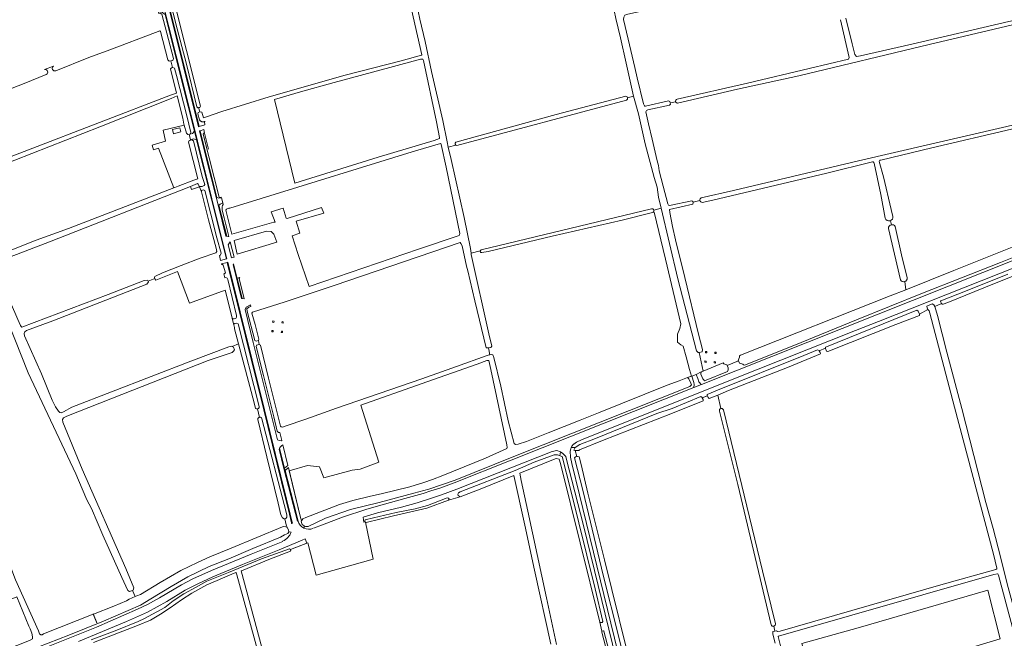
# Model space of a CAD drawing. Header units: metres. Extents: x 209813 to 223847, y 571801 to 587119.
# Tile 121 of 256: x 213968 to 214723, y 578285 to 578760. Entities that reach past the tile are written whole.
import ezdxf

# ---------------------------------------------------------------- set-up
doc = ezdxf.new("R2010")
doc.units = ezdxf.units.M
for name, color, linetype, lineweight in [('B-RO-GK-BESCHOEIING-G', 8, 'GK-BESCHOEIING', 0), ('B-RO-GR-BEPLANTING_CULTUUR_BOSPLANTSOEN-GV', 8, 'Continuous', 0), ('B-RO-GR-BOUWLAND-GV', 8, 'Continuous', 0), ('B-RO-GR-GRAS-GV', 8, 'Continuous', 0), ('B-RO-GR-GROENVOORZIENING-GV', 8, 'Continuous', 0), ('B-RO-IE-MEUBILAIR_WEGMEUBILAIR_HOOGSPANNINGSMAST-GV', 8, 'Continuous', 0), ('B-RO-KW-KUNSTWERK_DEK-GV', 8, 'Continuous', 0), ('B-RO-OG-TERREIN_CULTUURSCHEIDING-GV', 8, 'Continuous', 0), ('B-RO-OG-WEG-GV', 8, 'Continuous', 0), ('B-RO-VH-ONVERHARD-GV', 8, 'Continuous', 0)]:
    doc.layers.add(name, color=color, linetype=linetype, lineweight=lineweight)
doc.linetypes.add('GK-BESCHOEIING', pattern='A,30,-5,[1,NLCS.shx,S=1,R=0,X=0,Y=0],-5', length=40)

msp = doc.modelspace()

# ---------------------------------------------------------------- linework, layer by layer
at = {"layer": 'B-RO-GK-BESCHOEIING-G', "flags": 128}
for points in [[(214112.64, 578660.357), (214109.526, 578672.808)], [(214071.37, 578561.155), (214071.157, 578561.858)], [(214071.608, 578560.369), (214071.37, 578561.155)], [(214066.179, 578559.216), (214066.023, 578559.591)], [(214066.421, 578558.636), (214066.179, 578559.216)], [(214675.175, 578542.099), (214674.729, 578543.038)], [(214657.332, 578536.128), (214658.319, 578533.817)], [(214327.489, 578507.929), (214327.048, 578507.841)], [(214329.212, 578508.274), (214327.489, 578507.929)], [(214327.959, 578502.597), (214328.623, 578502.675)], [(214328.623, 578502.675), (214329.871, 578502.823)], [(214520.084, 578500.773), (214519.19, 578498.306), (214519.39, 578497.884)], [(214508.214, 578495.803), (214510.416, 578494.869), (214510.653, 578494.4)], [(214510.653, 578494.4), (214511.55, 578492.621), (214511.358, 578491.113)], [(214519.39, 578497.884), (214520.238, 578496.086), (214522.796, 578495.531)], [(214481.227, 578484.255), (214482.918, 578480.872)], [(214492.503, 578483.693), (214492.102, 578484.063), (214490.53, 578487.763)], [(214394.22, 578424.334), (214395.302, 578424.47)], [(214395.942, 578429.21), (214394.276, 578429.271)], [(214395.302, 578424.47), (214395.91, 578424.546)]]:
    msp.add_lwpolyline(points, dxfattribs=at)
at = {"layer": 'B-RO-GR-BEPLANTING_CULTUUR_BOSPLANTSOEN-GV', "flags": 128}
for points in [[(214729.706, 578293.489), (214718.9, 578333.651), (214718.462, 578334.538), (214718.289, 578334.61), (214715.502, 578333.979), (214550.212, 578286.678), (214549.815, 578286.419), (214552.381, 578276.249)], [(214567.929, 578281.122), (214611.233, 578293.129), (214710.762, 578322.058), (214720.235, 578284.805)]]:
    msp.add_lwpolyline(points, dxfattribs=at)
at = {"layer": 'B-RO-GR-BOUWLAND-GV', "flags": 128}
for points in [[(214546.544, 578294.337), (214547.418, 578290.621), (214548.508, 578290.93), (214549.36, 578290.324), (214551.416, 578290.685), (214674.698, 578326.171), (214717.016, 578337.985), (214717.688, 578338.448), (214717.76, 578338.889), (214715.052, 578349.697), (214685.19, 578462.331), (214666.378, 578534.537), (214665.781, 578536.268), (214665.564, 578536.653), (214664.854, 578537.253), (214658.319, 578533.817), (214658.423, 578532.742), (214640.079, 578525.882), (214588.012, 578505.228), (214586.959, 578505.481), (214586.094, 578507.424), (214586.094, 578507.607), (214581.429, 578505.766)], [(214581.429, 578505.766), (214582.209, 578504.302), (214582.281, 578503.313), (214556.936, 578492.905), (214511.723, 578475.211), (214503.488, 578471.753)], [(214491.603, 578469.547), (214492.238, 578468.425), (214492.3, 578467.362), (214467.583, 578457.346), (214414.966, 578436.873), (214397.352, 578429.724), (214396.957, 578429.243), (214394.276, 578429.271), (214394.104, 578429.308), (214395.302, 578424.47), (214395.91, 578424.546), (214397.068, 578424.238), (214398.511, 578418.517), (214403.833, 578396.482), (214416.566, 578345.336), (214439.226, 578253.172)], [(214505.889, 578461.385), (214503.488, 578471.753), (214496.924, 578468.996), (214496.157, 578469.865), (214495.509, 578471.135), (214491.603, 578469.547)], [(214544.458, 578295.377), (214518.883, 578403.02), (214504.752, 578459.436)], [(214507.78, 578460.5), (214537.933, 578336.874), (214547.755, 578296.301)], [(214375.379, 578280.64), (214362.692, 578337.303), (214355.268, 578371.843), (214346.989, 578410.014), (214322.349, 578399.916), (214305.852, 578393.757), (214296.827, 578391.068), (214280.046, 578384.879), (214254.517, 578379.123), (214233.715, 578373.964), (214233.064, 578374.16), (214239.034, 578345.847), (214229.106, 578343.013), (214195.137, 578333.611), (214188.756, 578358.418), (214175.488, 578353.239), (214175.611, 578352.827), (214175.656, 578352.356), (214175.417, 578351.985), (214158.946, 578345.639), (214139.189, 578337.373), (214137.541, 578336.827), (214165.081, 578235.242)], [(214547.428, 578281.333), (214545.702, 578288.294), (214545.873, 578290.182), (214547.418, 578290.621)]]:
    msp.add_lwpolyline(points, dxfattribs=at)
at = {"layer": 'B-RO-GR-BOUWLAND-GV'}
for centre, radius, start, end in [((214506.314, 578459.831), 1.611, 24.52469, 194.80565), ((214546.065, 578295.988), 1.719, 200.825832, 12.422567)]:
    msp.add_arc(centre, radius, start, end, dxfattribs=at)
at = {"layer": 'B-RO-GR-GRAS-GV', "flags": 128}
for points in [[(214054.152, 578321.782), (214051.932, 578320.947), (214050.578, 578321.85), (214045.919, 578331.824), (214031.337, 578364.266), (214022.663, 578384.581), (214019.264, 578391.434), (214015.597, 578399.851), (214010.847, 578411.259), (213974.093, 578488.828), (213948.16, 578554.06), (213930.381, 578595.082), (213925.075, 578606.065), (213917.385, 578624.555), (213902.699, 578657.133), (213900.912, 578661.018), (213899.211, 578664.017), (213872.12, 578729.293), (213863.706, 578747.623), (213860.225, 578755.759), (213853.152, 578770.262), (213847.11, 578784.838), (213791.388, 578910.175)], [(214079.347, 578794.584), (214080.381, 578790.371), (214081.246, 578790.554), (214082.462, 578789.486), (214085.005, 578779.208), (214106.542, 578693.318), (214105.81, 578692.451), (214104.988, 578692.283), (214105.846, 578688.931), (214106.142, 578689.046), (214107.478, 578688.912), (214108.651, 578684.453), (214110.329, 578684.835), (214122.883, 578689.228), (214159.041, 578700.467), (214217.443, 578717.1), (214260.512, 578728.275), (214276.137, 578732.618), (214276.26, 578732.711), (214269.64, 578762.012), (214260.043, 578805.596), (214257.564, 578812.373), (214252.442, 578834.698)], [(214438.797, 578700.956), (214433.243, 578726.5), (214428.779, 578745.724), (214425.284, 578760.558), (214423.965, 578766.781), (214413.006, 578809.641), (214411.117, 578820.976), (214406.765, 578838.664)], [(214271.598, 578808.67), (214264.646, 578807.051), (214269.665, 578784.858), (214274.724, 578760.23), (214278.897, 578743.073), (214283.682, 578719.999), (214292.334, 578682.464), (214295.644, 578666.152), (214296.664, 578661.913)], [(214586.52, 578799.962), (214569.058, 578795.756), (214547.15, 578790.834), (214492.143, 578777.341), (214472.624, 578772.585), (214470.959, 578772), (214434.457, 578764.022), (214432.27, 578763.138), (214431.366, 578761.74), (214431.187, 578759.854), (214434.799, 578744.816), (214439.861, 578723.003), (214441.72, 578715.23), (214446.544, 578695.113), (214447.243, 578693.69), (214447.56, 578693.341), (214447.894, 578693.279), (214465.787, 578697.398), (214466.813, 578696.999), (214467.049, 578695.898)], [(214601.888, 578760.927), (214606.783, 578741.111), (214608.609, 578733.094), (214610.038, 578731.427), (214613.054, 578731.903), (214652.503, 578741.031), (214726.873, 578758.311), (214760.364, 578765.514)], [(214472.201, 578698.714), (214526.433, 578711.063), (214573.582, 578722.175), (214603.744, 578729.557), (214604.459, 578730.668), (214597.58, 578759.738)], [(214760.594, 578762.824), (214742.806, 578758.776), (214665.812, 578740.652), (214565.594, 578716.747), (214518.683, 578706.428), (214472.693, 578695.771)], [(213988.078, 578717.643), (213970.958, 578710.773), (213905.461, 578685.528), (213901.426, 578683.221), (213900.793, 578682.442), (213902.098, 578678.566), (213918.032, 578641.061), (213918.817, 578639.782), (213919.6, 578638.945), (214083.31, 578701.802), (214088.014, 578703.452), (214083.409, 578722.115), (214084.16, 578722.892), (214084.988, 578723.109), (214083.689, 578728.229), (214082.493, 578727.966), (214081.247, 578728.947), (214075.683, 578750.602), (214075.51, 578751.065), (214075.176, 578751.087), (214071.861, 578750.029), (214036.72, 578736.598), (214020.819, 578730.783), (213995.26, 578720.526)], [(213993.581, 578724.105), (213986.682, 578721.408)], [(214093.88, 578678.814), (214093.672, 578679.534), (214092.742, 578684.289), (214088.557, 578701.249), (214083.956, 578699.393), (214029.033, 578677.452), (213924.475, 578636.539), (213922.207, 578635.147), (213921.693, 578633.823), (213930.209, 578612.252), (213945.788, 578578.246), (213946.535, 578577.664), (213948.514, 578577.921), (213980.403, 578590.48), (214005.174, 578599.463), (214085.875, 578630.692)], [(214302.497, 578665.768), (214379.493, 578687.038), (214433.01, 578701.141)], [(214433.541, 578697.97), (214303.23, 578663.337)], [(214454.369, 578613.536), (214460.111, 578615.162), (214458.11, 578623.51), (214457.09, 578631.354), (214454.757, 578638.693), (214447.666, 578664.606), (214442.572, 578687.486), (214438.797, 578700.956), (214434.278, 578699.913)], [(214471.179, 578696.848), (214467.049, 578695.898), (214467.266, 578694.885), (214466.368, 578694.265), (214449.926, 578690.545), (214448.866, 578690.17), (214448.332, 578689.022), (214450.387, 578679.834), (214453.13, 578668.154), (214457.079, 578651.482), (214457.898, 578647.769), (214458.434, 578643.853), (214461.698, 578631.98), (214465.176, 578618.373), (214465.748, 578617.493), (214466.332, 578617.233), (214483.675, 578620.848), (214484.457, 578620.275), (214484.558, 578619.726), (214489.829, 578621.001)], [(214490.813, 578623.036), (214515.508, 578628.641), (214611.552, 578651.501), (214722.122, 578677.059), (214777.971, 578690.096)], [(214647.809, 578552.574), (214684.575, 578567.337), (214764.028, 578598.974), (214792.219, 578610.078), (214793.452, 578611.188), (214793.245, 578617.393), (214794.662, 578617.922), (214794.11, 578623.95), (214793.645, 578624.213), (214792.794, 578632.914), (214791.538, 578642.54), (214790.136, 578650.072), (214786.048, 578673.957), (214783.758, 578687.203), (214783.141, 578690.075)], [(214778.217, 578687.703), (214729.018, 578675.639), (214667.82, 578661.351), (214628.767, 578652.064), (214627.954, 578651.882)], [(214296.664, 578661.913), (214302.424, 578663.555)], [(214296.664, 578661.913), (214298.95, 578652.42), (214308.849, 578608.062), (214313.802, 578584.064), (214314.153, 578580.72), (214321.153, 578582.332)], [(214622.307, 578650.66), (214587.216, 578641.921), (214499.59, 578621.374), (214491.636, 578619.575)], [(214627.497, 578650.953), (214630.752, 578639.206), (214636.708, 578614.049), (214637.905, 578608.803)], [(214632.109, 578607.581), (214628.786, 578625.515), (214623.418, 578649.628), (214623.247, 578650.257)], [(213952.802, 578560.384), (213967.976, 578525.73), (213968.181, 578524.989), (213968.652, 578524.233), (213969.332, 578523.918), (214035.521, 578548.977), (214063.204, 578559.751), (214065.423, 578559.982), (214066.023, 578559.591), (214066.179, 578559.216), (214071.37, 578561.155), (214071.157, 578561.858), (214071.132, 578562.249), (214071.282, 578562.818), (214077.196, 578565.554), (214091.647, 578571.035), (214106.22, 578576.786), (214118.216, 578580.918), (214118.91, 578581.881), (214118.336, 578584.453), (214112.617, 578606.137), (214107.091, 578627.69), (214106.183, 578630.261), (214105.585, 578631.523)], [(214098.713, 578631.829), (213990.561, 578589.281), (213956.357, 578576.215)], [(214321.84, 578583.083), (214452.555, 578614.7)], [(214484.558, 578619.726), (214484.623, 578619.37), (214484.435, 578618.224), (214466.351, 578614.156), (214466.64, 578611.762), (214468.627, 578601.015), (214471.116, 578590.935), (214478.254, 578561.865), (214488.583, 578518.522), (214491.814, 578506.778), (214491.462, 578504.861), (214489.182, 578504.513), (214492.271, 578490.184), (214507.691, 578496.498), (214508.214, 578495.803), (214510.416, 578494.869), (214510.653, 578494.4), (214519.39, 578497.884), (214519.19, 578498.306), (214520.084, 578500.773), (214520.183, 578501.805), (214520.995, 578502.354), (214635.947, 578547.811), (214647.809, 578552.574)], [(214328.623, 578502.675), (214329.871, 578502.823), (214330.939, 578502.724), (214331.598, 578500.436), (214336.973, 578478.643), (214342.619, 578452.003), (214347.153, 578434.489), (214348.246, 578433.674), (214350.146, 578434.02), (214356.561, 578436.118), (214373.208, 578442.666), (214397.977, 578452.353), (214401.623, 578453.998), (214411.997, 578457.982), (214464.684, 578479.249), (214473.829, 578482.694), (214480.309, 578485.24), (214483.323, 578486.161), (214481.897, 578491.424), (214479.232, 578501.019), (214476.934, 578509.17), (214475.114, 578510.332), (214472.601, 578512.317), (214472.601, 578518.534), (214474.444, 578522.841), (214475.246, 578526.34), (214463.34, 578576.082), (214454.69, 578612.113), (214453.274, 578611.783), (214430.013, 578605.852), (214376.34, 578593.566), (214327.281, 578582.006), (214322.368, 578581.026)], [(214636.884, 578602.429), (214636.207, 578605.527)], [(214643.748, 578560.174), (214634.55, 578599.522)], [(214639.694, 578600.964), (214644.642, 578579.277), (214648.869, 578561.609)], [(214314.153, 578580.72), (214314.264, 578579.663), (214327.88, 578518.726), (214330.036, 578509.339), (214329.212, 578508.274), (214327.489, 578507.929)], [(214066.179, 578559.216), (214066.421, 578558.636), (214065.257, 578556.903), (213992.957, 578528.557), (213972.84, 578521.384), (213971.575, 578520.347), (213971.059, 578518.841), (213971.204, 578517.119), (213984.354, 578488.059), (213992.678, 578467.827), (213995.026, 578462.588), (213997.335, 578459.32), (213998.462, 578458.324), (213999.433, 578458.199), (214001.165, 578458.825), (214007.759, 578462.374), (214099.039, 578497.738), (214128.045, 578508.715), (214130.277, 578509.144), (214130.7, 578508.979), (214135.695, 578510.927), (214132.628, 578522.61), (214132.442, 578523.655), (214130.629, 578530.839), (214130.181, 578533.01), (214125.423, 578552.276), (214098.057, 578542.171), (214088.735, 578566.481), (214072.076, 578559.984), (214071.874, 578560.018), (214071.608, 578560.369), (214071.37, 578561.155)], [(214647.809, 578552.574), (214647.031, 578558.794)], [(214130.7, 578508.979), (214131.766, 578508.562), (214132.516, 578506.506), (214131.744, 578505.302), (214130.819, 578504.399), (214112.379, 578498.19), (214003.8, 578455.515), (214001.169, 578454.32), (214000.583, 578453.104), (214000.715, 578450.905), (214015.505, 578414.78), (214049.157, 578338.595), (214055.229, 578323.76), (214054.775, 578322.016), (214054.152, 578321.782), (214056.237, 578317.095), (214057.516, 578317.682), (214060.474, 578318.618), (214075.444, 578327.808), (214091.395, 578337.136), (214104.084, 578343.281), (214113.64, 578347.546), (214130.022, 578354.306), (214169.327, 578370.704), (214170.394, 578370.824), (214171.896, 578370.676), (214173.007, 578370.034), (214172.255, 578372.242), (214171.09, 578376.86), (214170.598, 578376.769), (214169.282, 578377.439), (214167.983, 578379.896), (214165.939, 578388.905), (214157.41, 578424.365), (214150.351, 578453.06), (214150.369, 578453.531), (214150.489, 578453.872), (214151.119, 578454.52), (214151.831, 578454.617), (214150.197, 578461.25), (214149.378, 578461.156), (214148.552, 578461.378), (214147.554, 578465.758), (214135.695, 578510.927)], [(213897.241, 578494.294), (213898.189, 578492.137), (213960.745, 578339.302), (213964.301, 578329.829), (213982.099, 578290.731), (213982.868, 578288.628), (213983.745, 578287.734), (213983.92, 578287.728), (213984.962, 578287.85), (213985.929, 578288.548), (214024.007, 578303.497), (214023.93, 578303.683), (214024.116, 578303.761), (214024.195, 578303.571), (214039.833, 578309.711), (214049.729, 578313.826), (214051.661, 578314.994), (214056.237, 578317.095)], [(214420.801, 578265.147), (214414.453, 578289.765), (214414.583, 578290.687), (214412.927, 578297.434), (214382.712, 578419.235), (214381.745, 578422.559), (214379.316, 578423.098), (214377.331, 578422.334), (214351.614, 578411.702), (214352.686, 578406.163), (214357.651, 578382.686), (214372.067, 578316.221), (214379.604, 578280.408)], [(214161.703, 578234.265), (214134.381, 578333.766), (214134.185, 578334.55), (214133.913, 578335.307), (214133.518, 578335.489), (214127.427, 578332.998), (214119.241, 578329.546), (214111.34, 578326.035), (214099.893, 578319.796), (214091.855, 578314.727), (214083.042, 578308.504), (214075.727, 578303.551), (214068.159, 578299.103), (214058.001, 578294.956), (214024.171, 578281.984)]]:
    msp.add_lwpolyline(points, dxfattribs=at)
for points in [[(214178.805, 578634.285), (214242.699, 578654.155), (214285.823, 578667.177), (214289.763, 578668.508), (214289.998, 578669.418), (214287.456, 578681.28), (214277.577, 578728.391), (214277.085, 578729.364), (214276.393, 578729.542), (214275.19, 578729.426), (214251.84, 578723.146), (214209.138, 578711.565), (214183.196, 578704.306), (214163.242, 578698.496)], [(214098.815, 578667.677), (214097.783, 578671.829), (214096.684, 578671.592), (214095.684, 578672.56), (214093.88, 578678.814), (214077.819, 578675.002), (214079.667, 578666.549), (214069.361, 578663.597), (214070.292, 578659.927), (214074.182, 578661.132), (214085.875, 578630.692), (214086.375, 578630.885), (214086.734, 578631.09), (214089.403, 578632.057), (214101.404, 578636.701), (214104.312, 578637.699), (214097.157, 578665.871), (214097.737, 578666.978), (214098.912, 578667.285)], [(214091.418, 578673.581), (214085.619, 578672.257), (214084.885, 578675.472), (214090.684, 578676.796)], [(214294.971, 578646.516), (214291.16, 578664.105), (214290.827, 578664.783), (214290.667, 578664.869), (214268.989, 578658.263), (214152.954, 578622.583), (214128.813, 578615.11), (214128.125, 578615.043), (214126.277, 578614.366), (214125.938, 578613.503), (214130.43, 578595.059), (214162.605, 578604.299), (214163.827, 578604.498), (214160.753, 578612.368), (214169.803, 578615.059), (214172.263, 578607.465), (214172.889, 578607.21), (214199.348, 578615.611), (214201.001, 578611.311), (214179.835, 578605.226), (214182.745, 578595.833), (214176.678, 578593.833), (214181.335, 578579.457), (214189.829, 578555.02), (214273.673, 578583.76), (214304.978, 578594.078), (214305.337, 578594.742), (214305.53, 578595.632)], [(214105.585, 578631.523), (214104.677, 578633.633), (214104.123, 578633.957), (214098.713, 578631.829), (214099.489, 578629.493)], [(214164.973, 578589.153), (214162.629, 578595.18), (214160.787, 578597.106), (214157.187, 578597.608), (214132.207, 578590.377), (214134.679, 578579.805)], [(214150.869, 578513.518), (214151.379, 578510.649), (214152.362, 578510.034), (214158.504, 578484.768), (214167.937, 578447.838), (214168.357, 578447.333), (214169.594, 578447.153), (214171.469, 578447.736), (214187.195, 578453.166), (214210.693, 578461.594), (214276.272, 578484.205), (214302.847, 578493.701), (214325.73, 578501.707), (214327.959, 578502.597), (214328.623, 578502.675), (214327.489, 578507.929), (214327.048, 578507.841), (214325.81, 578507.967), (214317.04, 578544.103), (214311.731, 578566.988), (214310.557, 578570.73), (214307.347, 578586.192), (214306.349, 578588.076), (214305.832, 578588.681), (214209.038, 578555.872), (214171.336, 578543.256), (214146.392, 578535.325), (214145.932, 578534.666), (214148.373, 578525.84), (214151.279, 578514.567)], [(214675.861, 578541.358), (214675.175, 578542.099), (214670.008, 578539.771), (214672.066, 578532.866), (214679.423, 578504.543), (214690.832, 578461.396), (214709.344, 578389.286), (214714.786, 578369.455), (214720.554, 578347.54), (214725.667, 578326.897), (214734.909, 578293.181), (214735.214, 578292.586), (214738.368, 578293.218), (214773.536, 578303.823), (214811.838, 578315.591), (214810.989, 578321.521), (214803.163, 578353.369), (214751.124, 578570.825), (214750.975, 578570.999), (214750.239, 578571.11), (214735.757, 578565.159), (214714.663, 578556.801), (214680.213, 578542.854), (214676.43, 578541.471)], [(214161.202, 578520.347), (214161.258, 578521.345), (214162.256, 578521.29), (214162.201, 578520.291)], [(214168.434, 578519.833), (214168.489, 578520.831), (214169.488, 578520.776), (214169.432, 578519.777)], [(214494.05, 578504.095), (214494.105, 578505.094), (214495.104, 578505.038), (214495.048, 578504.04)], [(214341.515, 578430.831), (214341.788, 578431.473), (214341.493, 578433.43), (214329.388, 578491.368), (214327.863, 578498.195), (214327.711, 578498.326), (214326.093, 578498.257), (214318.827, 578495.38), (214275.934, 578480.442), (214229.416, 578463.977), (214243.191, 578420.249), (214228.932, 578414.832), (214222.958, 578414.062), (214201.053, 578408.118), (214197.655, 578416.616), (214188.568, 578417.703), (214174.449, 578413.62), (214183.232, 578377.792), (214183.951, 578375.207), (214185.076, 578376.733), (214187.318, 578377.785), (214213.186, 578387.652), (214223.39, 578390.909), (214237.025, 578394.04), (214245.215, 578395.949), (214267.124, 578401.434), (214277.813, 578404.66), (214284.616, 578406.959), (214292.416, 578410.086), (214325.162, 578423.4)], [(214493.461, 578496.869), (214493.517, 578497.868), (214494.515, 578497.812), (214494.46, 578496.814)], [(214581.269, 578233.218), (214641.462, 578250.816), (214640.988, 578253.001), (214643.115, 578261.29), (214720.235, 578284.805), (214710.762, 578322.058), (214611.233, 578293.129), (214567.929, 578281.122)]]:
    msp.add_lwpolyline(points, close=True, dxfattribs=at)
at = {"layer": 'B-RO-GR-GRAS-GV'}
for points in [[(213986.682, 578721.408, -0.8879824), (213988.078, 578717.643)], [(213995.26, 578720.526, -0.8954428), (213993.581, 578724.105)], [(214623.247, 578650.257, 0.4014687), (214622.307, 578650.66)], [(214627.954, 578651.882, 0.3425336), (214627.497, 578650.953)], [(214452.555, 578614.7, -0.4229523), (214454.369, 578613.536)]]:
    msp.add_lwpolyline(points, format="xyb", dxfattribs=at)
for centre, radius, start, end in [((214432.594, 578699.44), 1.749, 302.772193, 75.447924), ((214472.621, 578697.271), 1.503, 106.239902, 275.019742), ((214303.15, 578664.639), 1.304, 120.026048, 275.019742), ((214491.608, 578621.396), 1.822, 115.854182, 269.290164), ((214634.998, 578608.23), 2.961, 192.661763, 12.422567), ((214637.264, 578599.731), 2.725, 26.904731, 183.346494), ((214322.186, 578582.077), 1.064, 108.962501, 280.74932), ((214646.177, 578561.358), 2.703, 205.989129, 6.692989)]:
    msp.add_arc(centre, radius, start, end, dxfattribs=at)
at = {"layer": 'B-RO-GR-GROENVOORZIENING-GV', "flags": 128}
msp.add_lwpolyline([(214081.686, 578773.222), (214105.446, 578677.688), (214109.824, 578679.148), (214109.562, 578681.272), (214109.586, 578681.43), (214109.893, 578681.737), (214109.612, 578681.592), (214109.318, 578681.476), (214109.013, 578681.39), (214108.702, 578681.335), (214108.386, 578681.313), (214108.07, 578681.322), (214107.757, 578681.363), (214107.449, 578681.436), (214107.15, 578681.54), (214106.863, 578681.673), (214106.591, 578681.835), (214106.337, 578682.024), (214106.104, 578682.237), (214105.588, 578682.813), (214104.265, 578687.614), (214104.701, 578688.486), (214105.846, 578688.931), (214104.988, 578692.283), (214104.388, 578692.16), (214103.593, 578692.815), (214095.665, 578725.521), (214088.584, 578752.666), (214079.327, 578789.078)], dxfattribs=at)
for points in [[(214100.996, 578668.253), (214098.815, 578667.677), (214098.912, 578667.285), (214099.794, 578667.516), (214100.981, 578666.899), (214107.673, 578639.375), (214109.69, 578633.187), (214109.205, 578632.501), (214107.743, 578631.763), (214106.141, 578631.691), (214105.181, 578632.376), (214106.183, 578630.261), (214107.091, 578627.69), (214107.282, 578628.754), (214108.848, 578629.101), (214109.777, 578628.585), (214119.04, 578592.478), (214122.405, 578580.64), (214121.613, 578578.937), (214120.953, 578578.697), (214121.872, 578575.035), (214126.267, 578576.136), (214114.752, 578622.094), (214103.394, 578667.515)], [(214167.147, 578430.957), (214170.983, 578415.524), (214173.443, 578417.723), (214169.596, 578433.42), (214168.978, 578433.056), (214167.741, 578431.936)]]:
    msp.add_lwpolyline(points, close=True, dxfattribs=at)
at = {"layer": 'B-RO-IE-MEUBILAIR_WEGMEUBILAIR_HOOGSPANNINGSMAST-GV', "flags": 128}
for points in [[(214161.79, 578527.573), (214162.789, 578527.517), (214162.844, 578528.516), (214161.846, 578528.571)], [(214168.948, 578527.065), (214169.946, 578527.009), (214170.002, 578528.007), (214169.003, 578528.063)], [(214501.207, 578503.587), (214502.206, 578503.532), (214502.261, 578504.53), (214501.263, 578504.586)], [(214500.693, 578496.355), (214501.692, 578496.3), (214501.747, 578497.298), (214500.749, 578497.354)]]:
    msp.add_lwpolyline(points, close=True, dxfattribs=at)
at = {"layer": 'B-RO-KW-KUNSTWERK_DEK-GV', "flags": 128}
msp.add_lwpolyline([(214026.542, 578297.422), (214026.681, 578297.089), (214026.867, 578297.166), (214024.116, 578303.761), (214023.93, 578303.683)], close=True, dxfattribs=at)
at = {"layer": 'B-RO-OG-TERREIN_CULTUURSCHEIDING-GV', "flags": 128}
for points in [[(214104.97, 578677.53), (214105.446, 578677.688), (214081.686, 578773.222), (214040.219, 578938.445), (214039.731, 578938.336), (214081.201, 578773.101)], [(214118.456, 578623.592), (214119.02, 578623.401), (214111.894, 578651.763), (214106.227, 578674.551), (214105.751, 578674.392), (214111.409, 578651.642)], [(214120.202, 578616.643), (214125.956, 578593.74), (214126.54, 578593.586), (214120.617, 578617.34)], [(214131.433, 578571.942), (214137.987, 578545.856), (214138.52, 578545.785), (214131.822, 578572.447)], [(214166.797, 578430.292), (214170.519, 578415.316), (214179.402, 578380.965), (214180.881, 578374.905), (214181.35, 578375.092), (214179.887, 578381.087), (214171.004, 578415.439), (214167.147, 578430.957), (214166.993, 578430.703)]]:
    msp.add_lwpolyline(points, close=True, dxfattribs=at)
for points in [[(214079.34, 578763.65), (214114.752, 578622.094), (214126.267, 578576.136), (214126.752, 578576.258), (214115.237, 578622.215), (214093.101, 578710.74), (214076.783, 578775.864)], [(214127.394, 578573.696), (214126.903, 578573.571), (214154.952, 578460.391), (214172.032, 578391.701), (214174.679, 578380.316), (214176.324, 578373.672)], [(214176.465, 578373.151), (214176.934, 578373.335), (214176.168, 578375.908), (214175.167, 578380.422), (214172.518, 578391.818), (214155.437, 578460.512), (214127.394, 578573.696)]]:
    msp.add_lwpolyline(points, dxfattribs=at)
at = {"layer": 'B-RO-OG-TERREIN_CULTUURSCHEIDING-GV'}
msp.add_lwpolyline([(214176.324, 578373.672, -0.0113625), (214176.465, 578373.151)], format="xyb", dxfattribs=at)
at = {"layer": 'B-RO-OG-WEG-GV', "flags": 128}
for points in [[(214074.292, 578765.503), (214074.56, 578764.432), (214075.394, 578764.656), (214076.865, 578764.018), (214085.663, 578730.027), (214085.223, 578728.565), (214083.689, 578728.229), (214084.988, 578723.109), (214085.235, 578723.174), (214086.488, 578722.677), (214088.051, 578716.987), (214095.863, 578685.904), (214099.079, 578673.318), (214098.475, 578671.979), (214100.16, 578672.444), (214101.693, 578674.32), (214079.34, 578763.65), (214076.456, 578765.846)], [(214106.227, 578674.551), (214111.894, 578651.763), (214119.02, 578623.401), (214120.581, 578622.872), (214122.416, 578623.025), (214122.253, 578623.601), (214121.286, 578623.35), (214120.88, 578623.634), (214113.051, 578653.639), (214108.474, 578671.996), (214108.754, 578672.622), (214109.526, 578672.808), (214108.869, 578675.432)], [(214126.54, 578593.586), (214127.642, 578593.296), (214128.252, 578593.452), (214124.556, 578607.69), (214123.138, 578613.612), (214123.068, 578616.132), (214123.279, 578617.224), (214123.825, 578618.052), (214123.494, 578619.219), (214121.55, 578618.309), (214120.617, 578617.34)], [(214132.192, 578577.587), (214129.183, 578589.257), (214127.623, 578587.106), (214130.145, 578577.067)], [(214134.591, 578561.426), (214138.52, 578545.785), (214140.041, 578545.584), (214136.058, 578561.138), (214136.621, 578562.014)], [(214167.245, 578443.016), (214166.372, 578442.966), (214165.356, 578444.016), (214162.754, 578455.031), (214154.834, 578486.864), (214149.226, 578508.885), (214149.438, 578510.049), (214151.379, 578510.649), (214150.869, 578513.518), (214149.129, 578513.182), (214148.186, 578513.711), (214142.233, 578536.156), (214142.07, 578538.002), (214143.575, 578539.11), (214145.134, 578539.674), (214144.721, 578540.882), (214141.426, 578539.198), (214140.646, 578537.326), (214146.965, 578512.172), (214165.579, 578437.269), (214166.895, 578436.755), (214168.536, 578436.696), (214168.778, 578436.757)], [(214391.047, 578431.481), (214390.641, 578430.398), (214390.135, 578428.693), (214390.431, 578424.125), (214391.513, 578419.168), (214397.288, 578395.3), (214432.274, 578252.776), (214436.097, 578250.455), (214437.859, 578250.065), (214437.533, 578251.561), (214436.709, 578251.333), (214435.702, 578252.297), (214427.606, 578285.834), (214415.487, 578333.5), (214400.051, 578397.743), (214393.41, 578423.464), (214394.22, 578424.334), (214395.302, 578424.47), (214394.104, 578429.308), (214392.989, 578429.549), (214394.09, 578431.562)]]:
    msp.add_lwpolyline(points, close=True, dxfattribs=at)
for points in [[(214752.451, 578586.212), (214720.432, 578573.394), (214660.598, 578549.792), (214609.949, 578529.456), (214561.819, 578509.847), (214524.002, 578494.679), (214523.335, 578494.97), (214522.796, 578495.531), (214520.238, 578496.086), (214519.39, 578497.884), (214510.653, 578494.4), (214511.55, 578492.621), (214511.358, 578491.113), (214510.926, 578489.836), (214493.32, 578482.697), (214492.503, 578483.693), (214492.102, 578484.063), (214490.53, 578487.763), (214490.781, 578489.574), (214486.806, 578487.553), (214488.205, 578484.457), (214489.075, 578481.994), (214489.72, 578481.017), (214490.338, 578480.315), (214490.896, 578479.782), (214788.527, 578598.246)], [(214784.548, 578590.684), (214626.839, 578528.158), (214609.233, 578521.35), (214514.417, 578483.57), (214398.966, 578437.394), (214395.028, 578435.467), (214392.904, 578433.976), (214392.749, 578434.049), (214391.452, 578432.564), (214391.047, 578431.481)], [(214126.903, 578573.571), (214122.514, 578572.459), (214122.636, 578571.979), (214123.181, 578572.125), (214123.865, 578571.516), (214125.494, 578565.434), (214124.712, 578564.788), (214124.446, 578564.715), (214125.19, 578561.75), (214125.863, 578561.848), (214126.869, 578561.485), (214127.315, 578560.406), (214134.071, 578532.884), (214134.18, 578531.476), (214133.476, 578530.56), (214132.218, 578530.207), (214131.116, 578530.183), (214130.629, 578530.839), (214132.039, 578525.281), (214132.137, 578526.183), (214132.703, 578526.644), (214134.144, 578526.906), (214135.377, 578526.447), (214151.507, 578462.827), (214151.353, 578462.192), (214150.877, 578461.327), (214150.197, 578461.25), (214151.831, 578454.617), (214152.576, 578454.718), (214153.201, 578454.3), (214153.612, 578453.513), (214172.057, 578381.759), (214172.571, 578379.665), (214172.609, 578378.084), (214171.964, 578377.022), (214171.09, 578376.86), (214172.255, 578372.242), (214173.007, 578370.034), (214174.052, 578368.272), (214174.296, 578366.91), (214174.188, 578366.732)], [(214176.324, 578373.672), (214174.679, 578380.316), (214172.032, 578391.701), (214154.952, 578460.391), (214126.903, 578573.571)], [(214394.09, 578431.562), (214397.585, 578433.767), (214409.59, 578438.297), (214456.787, 578457.475), (214468.503, 578461.42), (214490.485, 578470.526), (214491.423, 578469.864), (214491.603, 578469.547), (214495.477, 578471.198), (214495.264, 578471.975), (214495.345, 578472.228), (214503.235, 578475.563), (214569.527, 578502.03), (214580.088, 578506.449), (214581.338, 578505.935), (214581.429, 578505.766), (214586.094, 578507.607), (214586.095, 578508.461), (214586.883, 578508.798), (214656.287, 578536.846), (214657.332, 578536.128), (214658.319, 578533.817), (214664.854, 578537.253), (214664.196, 578538.688), (214663.852, 578539.959), (214668.091, 578541.609), (214669.288, 578540.982), (214670.008, 578539.771), (214675.175, 578542.099), (214674.729, 578543.038), (214674.478, 578543.823), (214674.812, 578544.098), (214693.642, 578551.356), (214726.041, 578564.51)], [(214481.227, 578484.255), (214482.918, 578480.872), (214483.427, 578479.557), (214482.079, 578478.277), (214458.169, 578468.846), (214347.024, 578424.643), (214301.873, 578406.34), (214281.628, 578399.49), (214270.2, 578396.398), (214243.62, 578389.415), (214221.573, 578384.022), (214202.461, 578377.27), (214188.997, 578370.908), (214187.095, 578370.765), (214186.092, 578371.402)], [(214193.122, 578369.502), (214200.15, 578372.248), (214215.382, 578378.118), (214234.028, 578384.289), (214247.567, 578387.93), (214263.347, 578392.254), (214277.259, 578396.157), (214283.355, 578398.117), (214291, 578400.572), (214301.175, 578404.38), (214344.962, 578421.696), (214485.047, 578477.453), (214485.305, 578479.924), (214485.216, 578481.304), (214483.482, 578486.21), (214480.309, 578485.24), (214481.227, 578484.255)], [(214382.805, 578428.077), (214380.049, 578429.255), (214376.342, 578428.368), (214303.299, 578399.435), (214291.313, 578395.2), (214284.504, 578392.818), (214272.857, 578389.125), (214260.651, 578385.76), (214242.347, 578381.249), (214231.181, 578377.938), (214231.448, 578375.983), (214231.92, 578374.235), (214232.763, 578374.435), (214232.597, 578375.164), (214232.85, 578375.92), (214239.301, 578377.635), (214256.599, 578381.652), (214271.104, 578384.482), (214280.748, 578387.046), (214295.803, 578392.828), (214296.684, 578392.648), (214297.233, 578391.732), (214296.827, 578391.068), (214305.852, 578393.757), (214304.342, 578394.61), (214304, 578395.585), (214304.566, 578396.593), (214305.692, 578397.587), (214347.91, 578413.825), (214362.652, 578420.114), (214377.839, 578425.951), (214380.358, 578425.84), (214384.118, 578424.532)], [(214384.118, 578424.532), (214390.542, 578399.527), (214409.261, 578322.935), (214415.271, 578298.086), (214414.66, 578297.331), (214413.598, 578297.135), (214412.927, 578297.434), (214414.583, 578290.687), (214415.65, 578290.831), (214416.062, 578290.458), (214433.179, 578225.609), (214432.937, 578224.708), (214431.894, 578224.36), (214432.199, 578223.075), (214436.555, 578224.157), (214431.13, 578246.07), (214400.325, 578371.73), (214387.143, 578423.414), (214386.846, 578424.634), (214384.678, 578427.002), (214382.805, 578428.077), (214382.238, 578425.186)], [(214185.925, 578369.537), (214186.092, 578371.402), (214184.531, 578372.393), (214183.639, 578374.782), (214183.951, 578375.207), (214183.232, 578377.792), (214173.851, 578416.061), (214171.408, 578413.878)], [(214171.408, 578413.878), (214179.887, 578381.087), (214181.367, 578375.024)], [(214176.117, 578366.563), (214174.188, 578366.732), (214173.414, 578365.558), (214170.801, 578364.375), (214167.935, 578362.741), (214146.669, 578353.871), (214128.138, 578345.959), (214113.056, 578340.273), (214096.665, 578332.267), (214083.943, 578324.926), (214068.35, 578315.296), (214060.352, 578310.416), (214031.897, 578298.237), (214005.376, 578287.425), (213973.535, 578275.146), (213926.651, 578256.106)], [(213902.194, 578244.117), (214026.59, 578293.611), (214057.942, 578307.344), (214065.739, 578311.097), (214075.009, 578316.25), (214091.965, 578326.07), (214100.623, 578330.639), (214114.902, 578337.061), (214145.321, 578349.727), (214169.573, 578359.276), (214169.397, 578359.744)], [(214022.452, 578283.866), (214040.978, 578290.772), (214058.656, 578298.001), (214063.552, 578300.23), (214078.978, 578308.668), (214085.341, 578313.799), (214093.617, 578319.275), (214103.023, 578324.247), (214111.397, 578328.922), (214127.891, 578335.678), (214153.36, 578346.082), (214174.803, 578353.717), (214175.488, 578353.239), (214187.978, 578358.107), (214186.666, 578361.472), (214184.445, 578360.32), (214166.85, 578352.859), (214138.72, 578341.69), (214115.951, 578332.311), (214104.283, 578326.936), (214094.761, 578321.983), (214080.513, 578313.217), (214065.806, 578305.1), (214049.726, 578298.077), (214012.892, 578282.609)]]:
    msp.add_lwpolyline(points, dxfattribs=at)
at = {"layer": 'B-RO-OG-WEG-GV'}
for points in [[(214181.367, 578375.024, 0.4525998), (214192.753, 578369.349)], [(214169.397, 578359.744, 0.2197309), (214176.117, 578366.563)]]:
    msp.add_lwpolyline(points, format="xyb", dxfattribs=at)
at = {"layer": 'B-RO-VH-ONVERHARD-GV', "flags": 128}
for points in [[(214119.02, 578623.401), (214118.456, 578623.592), (214120.202, 578616.643), (214120.617, 578617.34), (214121.55, 578618.309), (214123.494, 578619.219), (214122.416, 578623.025), (214120.581, 578622.872)], [(214485.047, 578477.453), (214490.896, 578479.782), (214490.338, 578480.315), (214489.72, 578481.017), (214489.075, 578481.994), (214488.205, 578484.457), (214486.806, 578487.553), (214483.482, 578486.21), (214485.216, 578481.304), (214485.305, 578479.924)], [(213977.358, 578284.583), (213977.529, 578286.205), (213976.866, 578289.054), (213975.619, 578292.483), (213974.59, 578294.468), (213965.488, 578316.782), (213895.836, 578289.122), (213897.852, 578284.347), (213903.433, 578269.887), (213908.463, 578257.295), (213919.012, 578261.524), (213975.116, 578283.5)]]:
    msp.add_lwpolyline(points, close=True, dxfattribs=at)
at = {"layer": 'B-RO-VH-ONVERHARD-GV'}
msp.add_lwpolyline([(214454.369, 578613.536, -0.3988409), (214453.274, 578611.783)], format="xyb", dxfattribs=at)
at = {"layer": 'B-RO-VH-ONVERHARD-GV', "flags": 128}
for points in [[(214486.806, 578487.553), (214490.781, 578489.574), (214492.271, 578490.184), (214489.182, 578504.513), (214488.56, 578504.418), (214487.08, 578505.585), (214472.954, 578560.96), (214460.111, 578615.162), (214454.369, 578613.536)], [(214453.274, 578611.783), (214454.69, 578612.113), (214463.34, 578576.082), (214475.246, 578526.34), (214474.444, 578522.841), (214472.601, 578518.534), (214472.601, 578512.317), (214475.114, 578510.332), (214476.934, 578509.17), (214479.232, 578501.019), (214481.897, 578491.424), (214483.323, 578486.161), (214483.482, 578486.21)]]:
    msp.add_lwpolyline(points, dxfattribs=at)

doc.saveas('drawing.dxf')
